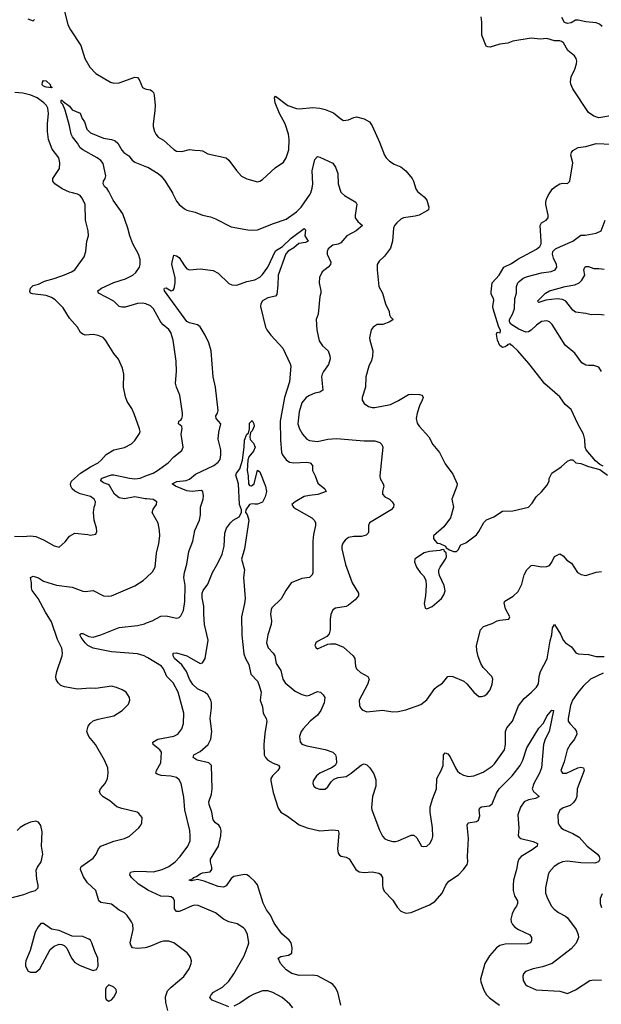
# Model space of a CAD drawing. Header units: inches. Extents: x 1173000 to 1307049, y 522583 to 678455.
# Tile 106 of 256: x 1219027 to 1223488, y 573777 to 581328. Entities that reach past the tile are written whole.
import ezdxf

# ---------------------------------------------------------------- set-up
doc = ezdxf.new("R2010")
doc.units = ezdxf.units.IN
doc.header["$MEASUREMENT"] = 0
for name, color, linetype in [('B2517', 7, 'Continuous'), ('B2518', 7, 'Continuous'), ('B2527', 7, 'Continuous'), ('B2528', 7, 'Continuous')]:
    doc.layers.add(name, color=color, linetype=linetype)

msp = doc.modelspace()

# ---------------------------------------------------------------- linework, layer by layer
at = {"layer": 'B2517', "color": 5}
for points, elevation in [([(1218988.1, 577368.1), (1219054.5, 577365.5), (1219109.6, 577370.4), (1219150, 577365.7), (1219210, 577340.3), (1219290, 577294), (1219330, 577282), (1219375.6, 577324.4), (1219410, 577366.8), (1219450, 577390.6), (1219550, 577380.7), (1219570, 577374.8), (1219610, 577382), (1219618, 577402), (1219617.2, 577430), (1219598, 577490), (1219592, 577550), (1219597, 577590), (1219607, 577610), (1219607.3, 577630), (1219598.4, 577650), (1219570, 577672.6), (1219490, 577691.2), (1219450, 577712.8), (1219429.8, 577730), (1219419.7, 577750), (1219417.4, 577770), (1219423, 577790), (1219493.6, 577850), (1219570, 577899.8), (1219630, 577930.2), (1219652.9, 577950), (1219690, 577993.6), (1219750, 578028.5), (1219830, 578048.4), (1219883.5, 578076.5), (1219910, 578100.4), (1219945.4, 578154.6), (1219949.8, 578170), (1219946.4, 578190), (1219904.4, 578304.4), (1219886, 578346), (1219850, 578400.9), (1219837.2, 578437.2), (1219823.5, 578510), (1219825.3, 578610), (1219815, 578655), (1219786, 578726), (1219750, 578769.3), (1219684.7, 578870), (1219667.3, 578890), (1219630, 578907.4), (1219590, 578914.7), (1219530, 578909.7), (1219510, 578915.6), (1219494, 578930), (1219470, 578969.4), (1219410, 579039.3), (1219359.1, 579119.1), (1219299.4, 579179.4), (1219270, 579198.3), (1219230, 579213.7), (1219124.9, 579224.9), (1219109.6, 579230), (1219104, 579244), (1219108.8, 579270), (1219130.7, 579289.3), (1219170, 579300.7), (1219216.3, 579323.7), (1219290, 579342.9), (1219370, 579371.3), (1219425.3, 579394.7), (1219449.8, 579410.2), (1219522.4, 579510), (1219535.1, 579550), (1219543, 579630), (1219554.3, 579670), (1219552.8, 579710), (1219531.2, 579790), (1219528.3, 579910), (1219522.6, 579930), (1219503.3, 579963.3), (1219490, 579979.7), (1219471.5, 579991.5), (1219432.8, 580000)], 880), ([(1220000, 579147.4), (1219994, 579150), (1219970, 579154.7), (1219930, 579150.9), (1219835.6, 579124.4), (1219810, 579124), (1219789.5, 579130), (1219749.6, 579170), (1219631.8, 579231.8), (1219626, 579250), (1219655.1, 579270), (1219750, 579313.8), (1219839.6, 579340.4), (1219895.1, 579370), (1219918, 579390), (1219946.6, 579430), (1219951.1, 579450), (1219949.7, 579490), (1219937.4, 579530), (1219894, 579610), (1219871.1, 579670), (1219857.4, 579730), (1219818.9, 579838.9), (1219743, 579943), (1219714.8, 580000)], 860), ([(1220000, 577653.3), (1219990, 577654), (1219910, 577669.8), (1219830, 577652.7), (1219790, 577662), (1219752.8, 577690), (1219715.5, 577755.5), (1219704.2, 577764.2), (1219670, 577775.8), (1219649.3, 577790.7), (1219650, 577794.8), (1219654.2, 577810), (1219664.2, 577815.8), (1219730, 577837.7), (1219750, 577838), (1219870, 577811.7), (1219910, 577807.5), (1219950, 577813.4), (1220000, 577831.8)], 860), ([(1220000, 574213.8), (1219990, 574210.9), (1219930, 574204.4), (1219891.2, 574211.2), (1219878.7, 574230), (1219874.7, 574250), (1219897.4, 574350), (1219894.3, 574390), (1219884.7, 574410), (1219850, 574458.4), (1219830, 574477.6), (1219790, 574499.6), (1219730, 574546), (1219650, 574558.4), (1219632.7, 574570), (1219611.3, 574651.3), (1219546.6, 574710), (1219516.1, 574756.1), (1219494.5, 574810), (1219496, 574830), (1219503.3, 574836.7), (1219590, 574898), (1219613.3, 574930), (1219631.8, 574970), (1219649.8, 574990.3), (1219750, 575027.6), (1219830.9, 575049.1), (1219870, 575066.4), (1219941.2, 575130), (1219956, 575150), (1219962.7, 575170), (1219965.2, 575210), (1219941.5, 575241.5), (1219928, 575250), (1219810, 575278.4), (1219772.9, 575292.9), (1219717.3, 575337.2), (1219667.9, 575367.9), (1219645.6, 575390), (1219639.6, 575410), (1219647.3, 575430), (1219682, 575470), (1219700.5, 575510), (1219706, 575550), (1219703.6, 575590), (1219678.4, 575650), (1219607.3, 575770), (1219558, 575830), (1219542, 575870), (1219552.3, 575910), (1219568.2, 575931.8), (1219590, 575950.4), (1219630, 575964.4), (1219749, 575990), (1219812.3, 576030), (1219861, 576079), (1219872, 576110), (1219869.4, 576130), (1219842.7, 576170), (1219813.2, 576190), (1219770, 576207), (1219730, 576216.2), (1219610, 576199.3), (1219570, 576200.9), (1219470, 576193.3), (1219371.2, 576211.2), (1219343.5, 576223.5), (1219321.8, 576241.8), (1219307.5, 576267.5), (1219304.4, 576290), (1219311, 576330), (1219352.9, 576450), (1219355.1, 576470), (1219348.8, 576508.8), (1219315.7, 576575.7), (1219271.9, 576710), (1219224.2, 576784.2), (1219169.4, 576889.4), (1219122, 576950), (1219117.2, 576970), (1219116.8, 577010), (1219109.8, 577050.2), (1219130, 577062), (1219170, 577048.8), (1219210, 577023.1), (1219310, 576992.8), (1219430, 576976.3), (1219510, 576945.3), (1219530, 576943.1), (1219590, 576952), (1219670, 576910.3), (1219710, 576907.2), (1219730, 576910.3), (1219910, 576986.4), (1219972.9, 577027.1), (1220000, 577051.6)], 860), ([(1220000, 576440.5), (1219981.2, 576450), (1219930, 576464), (1219730, 576479.8), (1219590, 576508.2), (1219550, 576529.8), (1219530, 576549.8), (1219497.6, 576590), (1219488.9, 576611.1), (1219498.6, 576621.4), (1219510, 576622.3), (1219557.8, 576597.8), (1219590, 576593.6), (1219650, 576611.3), (1219790, 576667.5), (1219930, 576681.6), (1219984.2, 576695.8), (1220000, 576701.7)], 840), ([(1218930, 574586), (1219059.6, 574620.4), (1219110, 574641), (1219148.9, 574651.1), (1219168, 574670), (1219169, 574690), (1219157.2, 574737.2), (1219154.3, 574805.7), (1219163.7, 574830), (1219192.6, 574870), (1219203.5, 574930), (1219193.6, 574990), (1219199.6, 575099.6), (1219190, 575148), (1219170, 575175.3), (1219150, 575182), (1219110, 575173.2), (1219070, 575157.2), (1219030, 575133.2), (1219008.5, 575111.5)], 880), ([(1220000, 574659.9), (1219939.1, 574699.1), (1219885, 574750), (1219870.9, 574770), (1219877, 574790), (1219910, 574798.6), (1220000, 574795.2)], 840)]:
    msp.add_lwpolyline(points, dxfattribs=dict(at, elevation=elevation))
at = {"layer": 'B2517', "color": 5, "elevation": 880}
for points in [[(1219210, 574398), (1219190, 574398), (1219167.9, 574372.1), (1219145.5, 574330), (1219108, 574190), (1219074, 574110), (1219070.9, 574090.9), (1219070.8, 574070), (1219090.7, 574030.7), (1219110, 574022.8), (1219150, 574023), (1219182, 574050), (1219261.6, 574198.4), (1219290, 574222.8), (1219330, 574238.8), (1219350, 574236), (1219367.5, 574227.5), (1219388, 574208), (1219423.8, 574130), (1219450, 574099.1), (1219490, 574075.5), (1219549.1, 574050.9), (1219590, 574036), (1219615.3, 574044.7), (1219628.9, 574071.1), (1219625.2, 574130), (1219599.5, 574190), (1219580.9, 574250), (1219570, 574269), (1219558, 574278), (1219510, 574298), (1219430, 574299), (1219330, 574344), (1219270, 574354)], [(1219710, 573926), (1219690, 573906), (1219684.7, 573890), (1219684.7, 573830), (1219690, 573814), (1219710, 573802), (1219730, 573812), (1219750, 573832), (1219768.7, 573870), (1219768, 573890), (1219750, 573908)]]:
    msp.add_lwpolyline(points, close=True, dxfattribs=at)
at = {"layer": 'B2518', "color": 5}
for points, elevation in [([(1219332.7, 581550), (1219395.6, 581290), (1219415.6, 581250), (1219496.2, 581130), (1219527, 581030), (1219564, 580964), (1219610, 580916.2), (1219724, 580850), (1219750, 580841.1), (1219790, 580844.9), (1219910, 580888.5), (1219930, 580885.5), (1219942.4, 580870), (1219970, 580807.7), (1219990, 580797.1), (1220000, 580795.4)], 880), ([(1219090, 581335.5), (1219130, 581318.8), (1219141.2, 581330)], 880), ([(1219432.8, 580000), (1219410, 580005), (1219353.6, 580030), (1219297, 580070), (1219280.7, 580090), (1219280.5, 580110), (1219332.4, 580187.6), (1219335.5, 580230), (1219326, 580270), (1219275.1, 580335.1), (1219248.3, 580410), (1219239.6, 580470), (1219239.3, 580530), (1219247.6, 580610), (1219242.4, 580650), (1219231.8, 580670), (1219212.9, 580690), (1219159.7, 580730), (1219112.3, 580750), (1219050, 580764.5), (1218990, 580769.9)], 880), ([(1219714.8, 580000), (1219709.9, 580010), (1219697.5, 580030), (1219677.1, 580050), (1219666.8, 580070), (1219669.8, 580090), (1219683.5, 580110), (1219688.2, 580130), (1219666.3, 580226.3), (1219649.1, 580249.1), (1219621.1, 580270), (1219510, 580330.5), (1219490, 580346.4), (1219470, 580382.5), (1219431.8, 580430), (1219422.6, 580450), (1219410, 580514), (1219374.9, 580634.9), (1219358.2, 580678.2), (1219345.8, 580690), (1219345.2, 580710), (1219350, 580711.6), (1219359.9, 580699.9), (1219410, 580664.9), (1219430, 580638), (1219490.4, 580610.4), (1219505.5, 580570), (1219523.7, 580543.7), (1219540.8, 580490), (1219570, 580461.3), (1219670, 580420.3), (1219730, 580410.4), (1219759.7, 580399.7), (1219780.5, 580380.5), (1219810, 580327.7), (1219825.5, 580310), (1219863.4, 580283.4), (1219890.4, 580250), (1219910, 580234.9), (1220000, 580200.1)], 860)]:
    msp.add_lwpolyline(points, dxfattribs=dict(at, elevation=elevation))
at = {"layer": 'B2518', "color": 5, "elevation": 860}
msp.add_lwpolyline([(1219270, 580806), (1219230, 580810.8), (1219210, 580818.6), (1219199.5, 580830), (1219202.2, 580850), (1219210, 580862.8), (1219230, 580859.7), (1219262, 580830), (1219261.7, 580821.7), (1219273, 580810), (1219273.2, 580806.8)], close=True, dxfattribs=at)
at = {"layer": 'B2527', "color": 5}
for points, elevation in [([(1220198.5, 580000), (1220199.1, 579999.1), (1220230, 579935.3), (1220250.2, 579910.1), (1220290, 579878.7), (1220310, 579867.2), (1220372.7, 579852.7), (1220430, 579830.4), (1220490, 579817), (1220530, 579802), (1220650, 579740.5), (1220777.3, 579717.3), (1220810, 579713.8), (1220850, 579717.8), (1220974.1, 579765.9), (1221070, 579797.4), (1221150, 579853.7), (1221185.1, 579890), (1221256, 579990), (1221259, 580000)], 860), ([(1221496.1, 580000), (1221518.8, 579978.8), (1221604, 579930), (1221614, 579914), (1221598.9, 579830), (1221600.3, 579810), (1221619.7, 579779.7), (1221655.5, 579750), (1221608, 579710), (1221535.3, 579670), (1221490, 579616.4), (1221470, 579607.7), (1221430, 579599.7), (1221394.3, 579570), (1221384.9, 579550), (1221385.8, 579530), (1221413.7, 579470), (1221410.4, 579450), (1221393, 579430), (1221346.1, 579393.9), (1221325.3, 579350), (1221323.1, 579310), (1221337.6, 579250), (1221337.1, 579230), (1221330, 579206), (1221317.6, 579070), (1221300.5, 579030), (1221305.7, 578950), (1221324.4, 578864.4), (1221350, 578827.3), (1221392.7, 578790), (1221407, 578750), (1221408.7, 578728.7), (1221395.2, 578684.8), (1221356.5, 578630), (1221347.4, 578610), (1221343.1, 578590), (1221351.5, 578488.4), (1221328.7, 578471.3), (1221290, 578463.1), (1221250, 578447.1), (1221224.2, 578430), (1221190.4, 578390), (1221170, 578322), (1221161.3, 578230), (1221173.8, 578190), (1221195.6, 578150), (1221230, 578111.8), (1221250, 578102), (1221310, 578093.2), (1221390, 578111), (1221456.5, 578116.5), (1221670, 578098.9), (1221750, 578097.4), (1221790, 578085.5), (1221805.5, 578070), (1221812.4, 578050), (1221790.4, 577830), (1221793, 577810), (1221814.9, 577770), (1221819.5, 577750), (1221810.4, 577710), (1221810.5, 577690), (1221827.3, 577670), (1221862.8, 577650), (1221884, 577630), (1221896.3, 577610), (1221893.4, 577590), (1221876.3, 577570), (1221710.6, 577470), (1221701.3, 577450), (1221701.7, 577398.3), (1221699.3, 577390), (1221684.6, 577375.4), (1221650, 577364.4), (1221590, 577364.7), (1221550, 577356.3), (1221522.3, 577337.7), (1221505.3, 577314.7), (1221498, 577290), (1221498, 577270), (1221524.9, 577150), (1221577.4, 577010), (1221626.7, 576930), (1221624.9, 576910), (1221601.3, 576878.7), (1221550, 576837.2), (1221530, 576828.7), (1221450, 576815.8), (1221430, 576802), (1221413, 576767), (1221407.2, 576730), (1221408.7, 576650), (1221400.3, 576619.7), (1221382.6, 576597.4), (1221310, 576559.5), (1221299.1, 576550), (1221290.8, 576530), (1221301, 576510), (1221310, 576502.8), (1221390, 576538), (1221410, 576542.4), (1221450, 576541.3), (1221510, 576515.3), (1221584.9, 576450), (1221596.5, 576430), (1221603.7, 576370), (1221610.4, 576350), (1221640.7, 576320.7), (1221696.3, 576290), (1221708, 576270), (1221695.8, 576230), (1221630.5, 576110), (1221633.4, 576070), (1221640.7, 576050), (1221654.6, 576034.6), (1221690, 576019.3), (1221810, 576033.1), (1221890, 576020.4), (1221930, 576021.6), (1221990, 576035.5), (1222104.4, 576075.6), (1222150, 576113.4), (1222210, 576198), (1222230, 576215.5), (1222270, 576239.1), (1222310, 576290.6), (1222325.6, 576294.4), (1222350, 576290.4), (1222434.4, 576254.4), (1222456.1, 576236.1), (1222510.7, 576170), (1222550, 576138), (1222570, 576137.1), (1222590, 576142.4), (1222610, 576155.5), (1222634.7, 576190), (1222650, 576231.3), (1222656.3, 576270), (1222649.6, 576290), (1222581.5, 576361.5), (1222564.4, 576390), (1222544.7, 576444.7), (1222533.5, 576490), (1222529.8, 576530.2), (1222561.6, 576650), (1222584.8, 576675.2), (1222650, 576696.5), (1222690, 576718), (1222710, 576724.2), (1222779, 576730), (1222786.6, 576750), (1222754.5, 576810), (1222743.7, 576856.3), (1222749, 576870), (1222813.4, 576906.6), (1222850, 576944), (1222879.8, 577000.2), (1222895.6, 577070), (1222916.8, 577110), (1222950, 577141.3), (1222964.2, 577144.2), (1223030, 577132.4), (1223070, 577135.8), (1223090, 577143.1), (1223110, 577167.7), (1223130, 577211.3), (1223170, 577230.8), (1223196.3, 577216.3), (1223224.7, 577184.7), (1223259.5, 577159.5), (1223306.8, 577090), (1223332.8, 577072.8), (1223370, 577065.7), (1223450, 577090.3), (1223490, 577097)], 860), ([(1222090.5, 580000), (1222130, 579970.4), (1222150, 579944.9), (1222164.9, 579890), (1222161.6, 579870), (1222155.5, 579864.5), (1222090.4, 579830), (1222059.5, 579820.5), (1221970, 579809), (1221950, 579799), (1221919.1, 579770), (1221901.7, 579750), (1221893.4, 579730), (1221885.7, 579630), (1221870, 579577.2), (1221824.4, 579515.6), (1221783.4, 579476.6), (1221769.1, 579450.9), (1221768.9, 579410), (1221781.3, 579281.3), (1221810.4, 579230), (1221832.2, 579150), (1221861.6, 579090), (1221864.5, 579064.5), (1221870.7, 579050.7), (1221892, 579030), (1221866, 579010), (1221811.3, 578990), (1221770, 578991.8), (1221737.1, 578970), (1221723.7, 578950), (1221710.3, 578889.7), (1221711.5, 578870), (1221736.1, 578790), (1221733.1, 578746.9), (1221725.7, 578714.3), (1221704.9, 578670), (1221683.1, 578590), (1221679.6, 578510), (1221654.4, 578430), (1221654.4, 578410), (1221670, 578385.5), (1221702.5, 578362.5), (1221730, 578354), (1221750, 578353.4), (1221870, 578378.5), (1221932.3, 578407.7), (1222010, 578453.7), (1222030, 578457), (1222093.7, 578453.7), (1222111, 578450), (1222118, 578438), (1222120.7, 578430), (1222114.9, 578410), (1222093, 578367), (1222075.3, 578310), (1222068.5, 578270), (1222074.9, 578234.9), (1222090.3, 578210.3), (1222164.7, 578130), (1222196, 578070), (1222248.1, 578008.1), (1222290, 577921), (1222350, 577842.8), (1222382.8, 577770), (1222381, 577750), (1222342.8, 577650), (1222354.8, 577590), (1222332.5, 577507.5), (1222281.4, 577438.6), (1222202, 577370), (1222202, 577350), (1222210, 577334), (1222230, 577314), (1222250, 577312), (1222294, 577290), (1222298, 577278), (1222323.6, 577263.6), (1222354, 577250), (1222378, 577250), (1222390, 577262), (1222410, 577302), (1222450, 577316), (1222530, 577378.8), (1222550, 577402.8), (1222588.4, 577471.6), (1222608.5, 577491.5), (1222664.9, 577515.1), (1222730, 577559.1), (1222810, 577561.1), (1222930, 577591), (1222958.9, 577621.1), (1222989.2, 577670), (1223030, 577706.8), (1223070, 577754.8), (1223089.2, 577790), (1223089.3, 577810.7), (1223109.4, 577850.6), (1223181.5, 577898.5), (1223230, 577942), (1223252.7, 577952.7), (1223270, 577954), (1223294, 577930), (1223330, 577924), (1223390, 577901.6), (1223477.6, 577877.6), (1223536.1, 577836.1)], 880), ([(1223503.3, 577903.3), (1223477, 577917), (1223444.4, 577944.4), (1223372.3, 578030), (1223364.5, 578050), (1223361.6, 578110), (1223351.5, 578150), (1223307.6, 578230), (1223258, 578338), (1223210, 578378), (1223170, 578436.9), (1223055.8, 578535.8), (1222932.2, 578692.2), (1222847.8, 578790), (1222810, 578825.6), (1222794.6, 578834.6), (1222790, 578842.7), (1222770, 578838), (1222766, 578830), (1222750, 578819.3), (1222730, 578815.1), (1222710, 578829.2), (1222692.3, 578870), (1222684.5, 578915.5), (1222690, 578930.8), (1222713.6, 578926.4), (1222715.1, 578944.9), (1222698.7, 578978.7), (1222659.2, 579110), (1222656.4, 579130), (1222663.9, 579176.1), (1222662, 579190), (1222644.2, 579224.2), (1222642.2, 579242.2), (1222651.6, 579310), (1222704.2, 579370), (1222740.7, 579430), (1222800.6, 579459.4), (1222847.6, 579492.4), (1222990, 579568.3), (1223016.1, 579590), (1223025.9, 579610), (1223027.8, 579630), (1223020.3, 579750), (1223029.8, 579770.2), (1223064.5, 579790), (1223079.8, 579810), (1223080.4, 579830), (1223062.4, 579910), (1223061.6, 579930), (1223067.7, 579952.3), (1223080.1, 579979.9), (1223093.1, 580000)], 880), ([(1223489.6, 578630), (1223470, 578663.7), (1223430, 578676.2), (1223390, 578675.1), (1223370, 578679.3), (1223338, 578698), (1223286, 578770), (1223212.2, 578832.2), (1223111, 578990), (1223090.6, 579010.6), (1223070, 579018.5), (1223030, 579012.8), (1222990, 578986.2), (1222950, 578946.5), (1222930, 578935), (1222910, 578933.2), (1222854.9, 578954.9), (1222794, 578994), (1222784, 579010), (1222784, 579030), (1222807.9, 579070), (1222822.3, 579110), (1222826.2, 579190), (1222836.5, 579230), (1222838.1, 579281.9), (1222849.1, 579310), (1222858.7, 579321.3), (1222890, 579345.4), (1222922.1, 579357.9), (1223030, 579386.4), (1223102.9, 579397.1), (1223133.6, 579410), (1223147.3, 579430), (1223145.6, 579450), (1223120.3, 579500.3), (1223115.1, 579530), (1223117.7, 579550), (1223137.7, 579570), (1223174, 579590), (1223271.1, 579628.9), (1223330, 579674.7), (1223364.1, 579675.9), (1223450, 579692), (1223487, 579710), (1223518.7, 579790)], 860), ([(1220000, 576701.7), (1220042.4, 576717.6), (1220110, 576753.1), (1220150, 576757.6), (1220230, 576739.1), (1220238.9, 576741.1), (1220250, 576744), (1220263.6, 576756.4), (1220282.6, 576797.4), (1220292.7, 576867.3), (1220295.1, 576990), (1220286.9, 577050), (1220291.1, 577090), (1220308.2, 577151.8), (1220323, 577250), (1220354, 577330), (1220371.5, 577410), (1220405.4, 577490), (1220412.6, 577530), (1220414.2, 577590), (1220434.2, 577650), (1220437.3, 577677.2), (1220431, 577711), (1220418, 577718), (1220350, 577710.3), (1220310, 577714.8), (1220222.4, 577750), (1220195.4, 577770), (1220232.2, 577787.8), (1220305, 577795), (1220330, 577804.3), (1220375.8, 577844.2), (1220516.9, 577910), (1220550, 577934.6), (1220563.4, 577956.6), (1220570.6, 577990), (1220569, 578030), (1220549.8, 578110.2), (1220554, 578166), (1220570.9, 578230), (1220534.7, 578270), (1220531, 578290), (1220544.1, 578310), (1220548.9, 578330), (1220529.8, 578509.7), (1220509.7, 578590), (1220495.1, 578790), (1220477.3, 578850), (1220448.7, 578910), (1220411.8, 578971.8), (1220390, 578987.6), (1220330, 579002.9), (1220310, 579015), (1220136.9, 579250), (1220134.6, 579265.4), (1220138, 579270), (1220151.4, 579271.4), (1220190, 579248.4), (1220204.8, 579255.2), (1220212.4, 579267.6), (1220218.9, 579310), (1220218.3, 579350), (1220195.1, 579450), (1220196, 579470), (1220210, 579522.8), (1220230, 579518), (1220250, 579503.7), (1220290, 579440.3), (1220310, 579418.7), (1220330, 579410.4), (1220410, 579418.4), (1220510, 579406), (1220550, 579383.8), (1220630, 579306.4), (1220653.7, 579293.7), (1220692.3, 579292.3), (1220770, 579321.1), (1220830, 579333.8), (1220870, 579353.6), (1220890, 579373.8), (1220930, 579431.3), (1220990, 579555.8), (1221041.6, 579590), (1221108.3, 579651.7), (1221210, 579727.2), (1221218, 579718), (1221214.8, 579670), (1221238.9, 579630), (1221219.8, 579620.2), (1221167.7, 579612.3), (1221130, 579578.5), (1221086.4, 579553.6), (1221067.1, 579532.9), (1221009.6, 579370), (1221007.7, 579292.3), (1220999, 579221.1), (1220990, 579208.7), (1220930, 579196.4), (1220890, 579173.3), (1220875.8, 579150), (1220874, 579130), (1220912.9, 578970), (1220922.3, 578950), (1220952.7, 578910), (1221045.8, 578810), (1221102.3, 578690), (1221106, 578670), (1221097.3, 578550), (1221057.5, 578430), (1221025, 578250), (1221027, 578107), (1221036.2, 578010), (1221042, 577990), (1221070, 577952), (1221096.2, 577936.2), (1221130, 577931.1), (1221230, 577935.8), (1221254, 577930), (1221272, 577910), (1221272.4, 577870), (1221293.1, 577830), (1221313.1, 577773.1), (1221368, 577730), (1221378.8, 577710), (1221313.8, 577686.2), (1221250, 577680.2), (1221210, 577671.1), (1221139.1, 577630), (1221114.9, 577610), (1221128.4, 577590), (1221150, 577574.6), (1221267.2, 577507.2), (1221287.1, 577487.1), (1221295.5, 577470), (1221296.6, 577450), (1221280.4, 577379.6), (1221275.5, 577330), (1221274.2, 577085.8), (1221270, 577069.8), (1221250, 577049.9), (1221190, 577042.1), (1221110.5, 577010), (1221068.7, 576951.3), (1221033.3, 576886.7), (1220962, 576818), (1220955.3, 576804.7), (1220950.4, 576770), (1220957.2, 576717.2), (1220954.6, 576690), (1220929, 576610), (1220921.1, 576550), (1220932.4, 576510), (1220971.1, 576471.1), (1220983.1, 576450), (1220993.7, 576390), (1221030, 576337.3), (1221045.7, 576270), (1221063.5, 576243.5), (1221140, 576180), (1221190, 576153.1), (1221230, 576144), (1221250, 576147.6), (1221310, 576175.8), (1221333.4, 576170), (1221355.5, 576150), (1221366.4, 576130), (1221363.1, 576090), (1221337.7, 576030), (1221310, 575995.8), (1221254, 575950), (1221200.4, 575890), (1221186.4, 575870), (1221172.4, 575830), (1221177.1, 575790), (1221192, 575772), (1221230, 575759.5), (1221370, 575732.6), (1221427.7, 575710), (1221450.4, 575690), (1221455.5, 575670), (1221456.3, 575630), (1221447.3, 575610), (1221418.8, 575590), (1221330, 575551.2), (1221303, 575530), (1221279.1, 575490), (1221276.3, 575470), (1221282.8, 575450), (1221298.4, 575438.4), (1221327.3, 575427.3), (1221370, 575426), (1221390, 575444), (1221416.1, 575483.9), (1221436.6, 575503.4), (1221470, 575516.5), (1221530, 575523.1), (1221570, 575548.9), (1221650, 575614), (1221670, 575620.4), (1221690, 575613), (1221712, 575592), (1221743.9, 575543.9), (1221759.9, 575499.9), (1221758.8, 575450), (1221734, 575370), (1221726.1, 575286.1), (1221728.9, 575268.9), (1221788, 575112), (1221810, 575066), (1221827.5, 575047.5), (1221850, 575036), (1221890, 575025.5), (1221910, 575025.5), (1221930, 575030.3), (1222030, 575074.4), (1222050, 575075.5), (1222073.8, 575053.8), (1222110, 574991), (1222126.8, 574986.8), (1222150, 574990.8), (1222172.3, 575010), (1222190, 575044.7), (1222194.9, 575065.1), (1222193, 575130), (1222175.8, 575250), (1222175.8, 575290), (1222193, 575350), (1222224, 575430), (1222226, 575510), (1222259.8, 575570), (1222274, 575610), (1222277.2, 575690), (1222290, 575706), (1222310, 575698.8), (1222330, 575676.3), (1222370.2, 575590.1), (1222386.2, 575566.2), (1222403.1, 575550), (1222430, 575534.9), (1222470, 575524), (1222510, 575530.2), (1222581.5, 575558.5), (1222650, 575602.6), (1222670, 575620.3), (1222746.3, 575730), (1222754.5, 575770), (1222752.3, 575870), (1222763.6, 575896.4), (1222808, 575950), (1222853.5, 576066.5), (1222897.1, 576122.9), (1222951.8, 576170), (1222990, 576210.6), (1223005.7, 576234.3), (1223011.8, 576290), (1223022.6, 576330), (1223072.1, 576427.9), (1223095.2, 576564.8), (1223108.4, 576610), (1223115.1, 576664.9), (1223130, 576690.4), (1223176.5, 576616.5), (1223195.8, 576570), (1223212.7, 576550), (1223259.2, 576519.2), (1223294, 576474), (1223310, 576466.3), (1223390, 576460.2), (1223450, 576445), (1223510, 576445.8)], 840), ([(1223510, 579063.1), (1223470, 579067.6), (1223410, 579063.8), (1223370, 579074.6), (1223290, 579085.3), (1223270, 579100.5), (1223215.1, 579170), (1223190, 579182.4), (1223150, 579186.5), (1223062, 579178), (1223010, 579159.6), (1222998.4, 579170), (1223061, 579230), (1223091.3, 579250), (1223210, 579282.2), (1223285.4, 579294.6), (1223319.2, 579310), (1223337.8, 579330), (1223361.5, 579370), (1223355.4, 579410), (1223362.2, 579430), (1223370, 579436.3), (1223390, 579436.1), (1223430, 579420.2), (1223470, 579420.2), (1223510, 579414)], 840), ([(1220000, 577831.8), (1220049.6, 577850), (1220084.4, 577870), (1220165.1, 577930), (1220210, 577976.3), (1220270, 578024), (1220280.7, 578050), (1220266.3, 578150), (1220273.1, 578193.1), (1220269.6, 578209.6), (1220246, 578230), (1220248.7, 578250), (1220262.4, 578257.6), (1220270.9, 578269.1), (1220276.3, 578290), (1220275.1, 578310), (1220256.2, 578450), (1220229.6, 578510), (1220221.7, 578541.7), (1220228.4, 578630), (1220228, 578710), (1220204.8, 578870), (1220186.9, 578930), (1220171.5, 578951.5), (1220128.2, 578988.2), (1220109.8, 579009.8), (1220054.3, 579110), (1220030, 579134.7), (1220000, 579147.4)], 860), ([(1221489.7, 573770), (1221468.2, 573870), (1221447.6, 573910), (1221429.8, 573929.8), (1221410, 573943), (1221310, 573995.1), (1221270, 574000.3), (1221170, 573997.4), (1221114.4, 574014.4), (1221070, 574042.3), (1221026.6, 574090), (1221009.5, 574130.5), (1221030, 574143.8), (1221090, 574154.4), (1221113.6, 574170), (1221117.4, 574210), (1221110, 574249), (1221094.7, 574270), (1221038.4, 574318.4), (1220979.5, 574399.5), (1220950, 574460.5), (1220921.2, 574501.2), (1220893.6, 574553.6), (1220850, 574693.3), (1220830, 574720.3), (1220790, 574757.7), (1220770, 574769.8), (1220750, 574772.1), (1220670, 574756.8), (1220650, 574741.5), (1220610, 574686.4), (1220590, 574675.5), (1220550, 574680.3), (1220441.7, 574721.7), (1220390, 574734.3), (1220343.8, 574723.8), (1220328, 574730), (1220358.3, 574741.7), (1220360.7, 574750), (1220382, 574758), (1220410, 574778.5), (1220430, 574785.1), (1220487.9, 574792.1), (1220500.7, 574810), (1220501.6, 574830), (1220491.5, 574870), (1220491.5, 574890), (1220552.8, 574990), (1220568.7, 575070), (1220571.9, 575110), (1220568.2, 575130), (1220554.7, 575150), (1220528.1, 575168.1), (1220511.4, 575191.4), (1220499.9, 575250), (1220479.5, 575310), (1220478.7, 575330), (1220497.2, 575390), (1220502.5, 575430), (1220497.7, 575610), (1220478, 575630), (1220387, 575650), (1220356.9, 575670), (1220361.6, 575690), (1220410, 575715.6), (1220473.3, 575770), (1220493.6, 575810), (1220501.6, 575870), (1220487.3, 575970), (1220498.4, 576050), (1220497.3, 576090), (1220492.2, 576110), (1220470.4, 576150.4), (1220450, 576169.8), (1220390, 576197.5), (1220354, 576230), (1220330.4, 576270), (1220305.3, 576330), (1220270, 576381.6), (1220215, 576430), (1220204.2, 576450), (1220203.6, 576470), (1220230, 576471.6), (1220310, 576450.1), (1220410, 576390.3), (1220430, 576397.1), (1220449.8, 576430.2), (1220471.9, 576570), (1220445, 576690), (1220439.1, 576770), (1220439.9, 576830), (1220426.2, 576893.8), (1220426.2, 576930), (1220435.1, 576950), (1220470, 576999.3), (1220505.2, 577090), (1220544.3, 577155.7), (1220579.9, 577230), (1220595.7, 577290), (1220601.1, 577390), (1220612.3, 577427.7), (1220643.6, 577470), (1220665.1, 577490), (1220710, 577514.5), (1220729.3, 577550), (1220727.5, 577570), (1220714.1, 577610), (1220704.1, 577770), (1220685.3, 577834.7), (1220689.6, 577850), (1220716.1, 577883.9), (1220736.3, 577950), (1220749.9, 578050), (1220750, 578104.7), (1220770, 578150.4), (1220782.7, 578157.3), (1220789, 578191), (1220790, 578234.8), (1220810, 578254), (1220822.4, 578230), (1220826.4, 578210), (1220810, 578174), (1220797.5, 578162.5), (1220792.7, 578130), (1220795.8, 578110), (1220819.8, 578079.8), (1220831.8, 578050), (1220820.3, 578019.7), (1220784.4, 577975.5), (1220775.8, 577950), (1220772.2, 577870), (1220780.2, 577830), (1220781.1, 577770), (1220790, 577755.5), (1220805.6, 577754.4), (1220825.2, 577770), (1220850, 577874), (1220870, 577862), (1220913, 577750), (1220918.8, 577710), (1220910.5, 577670), (1220890, 577629.5), (1220850, 577614), (1220830, 577611.8), (1220810, 577615.6), (1220790, 577609.8), (1220760.3, 577570), (1220758, 577550), (1220772.9, 577532.9), (1220783.6, 577490), (1220751.7, 577270), (1220728.9, 577190), (1220751.7, 577110), (1220742.4, 577050), (1220755.5, 576890), (1220751.6, 576850), (1220729.2, 576750), (1220731.8, 576608.2), (1220746.2, 576466.2), (1220758.6, 576430), (1220784.2, 576384.2), (1220799.8, 576310), (1220850, 576256.1), (1220862.3, 576230), (1220880.2, 576170), (1220871.7, 576110), (1220890, 576058), (1220894.4, 576010), (1220916.3, 575970), (1220921.6, 575950), (1220907, 575853), (1220900.2, 575770), (1220902, 575690), (1220911.3, 575670), (1220930, 575649.3), (1220970, 575626.4), (1221011.9, 575611.9), (1221018.9, 575598.9), (1221020.2, 575590), (1221006, 575570), (1220965.5, 575530), (1220953.8, 575510), (1220953.6, 575490), (1220970, 575400.7), (1221010, 575282.8), (1221030.3, 575250.3), (1221080.7, 575220.7), (1221170, 575154.9), (1221231.7, 575131.7), (1221330, 575106.7), (1221430, 575114.9), (1221470.8, 575110), (1221474.9, 575090), (1221464.7, 574970), (1221470, 574937.3), (1221481, 574921), (1221492.3, 574912.3), (1221530, 574904.7), (1221553.1, 574893.1), (1221604.2, 574810), (1221630, 574792.9), (1221669.1, 574789.1), (1221730, 574793.8), (1221782.3, 574782.3), (1221795.3, 574775.3), (1221810.2, 574750.2), (1221808.9, 574690), (1221811.6, 574670), (1221823.8, 574643.8), (1221890, 574576.4), (1221923.2, 574523.2), (1221950, 574490.5), (1221990, 574476.4), (1222030, 574482.4), (1222170, 574541.3), (1222210, 574566.4), (1222268, 574630), (1222294.7, 574690), (1222319.3, 574720.7), (1222392, 574770), (1222431.6, 574810), (1222458.4, 574850), (1222464.5, 574870), (1222462.4, 574910), (1222468.6, 575050), (1222460.5, 575150), (1222467, 575170), (1222530, 575179.3), (1222546, 575190), (1222556, 575224), (1222551.5, 575268.5), (1222556.6, 575283.4), (1222570, 575291.7), (1222630, 575299), (1222650, 575315.8), (1222684.3, 575395.7), (1222706, 575430), (1222803.7, 575530), (1222865.5, 575610), (1222885.3, 575650), (1222916.5, 575743.5), (1223010, 575894.9), (1223046, 575934), (1223070, 575986), (1223110, 576032.4), (1223122, 576030), (1223088.6, 575870), (1223058.4, 575810), (1223045.4, 575770), (1223029.4, 575590), (1223014.4, 575550), (1222971.5, 575470), (1222959.1, 575430), (1222967.9, 575410), (1223010.7, 575370), (1222984.7, 575355.3), (1222930, 575346.3), (1222897.7, 575330), (1222868.4, 575290), (1222848.5, 575230), (1222854.7, 575130), (1222850.3, 575070.3), (1222858, 575058), (1222870, 575048.2), (1222966.1, 575026.1), (1222997.6, 575010), (1222995.3, 574990), (1222958.6, 574961.4), (1222873.8, 574910), (1222856.2, 574890), (1222846.7, 574870), (1222838.7, 574810), (1222814.8, 574730), (1222811.1, 574691.1), (1222811.5, 574650), (1222823.6, 574610), (1222844.5, 574570), (1222844.2, 574550), (1222838.2, 574530), (1222822.8, 574510), (1222803.9, 574470), (1222793.8, 574430), (1222796.5, 574410), (1222806.7, 574390), (1222825.2, 574370), (1222851.8, 574350), (1222939.5, 574310), (1222952.2, 574290), (1222954, 574266), (1222944.9, 574250), (1222919.5, 574240.5), (1222750, 574239.6), (1222710, 574228.3), (1222684.5, 574210), (1222631.1, 574150), (1222595.4, 574090), (1222561.1, 573970), (1222564.2, 573950), (1222586.3, 573886.3), (1222607.4, 573850), (1222630, 573827.2), (1222706.7, 573770)], 820), ([(1220000, 577051.6), (1220046.5, 577093.5), (1220065.6, 577130), (1220076.6, 577236.6), (1220094.5, 577310), (1220101.5, 577370), (1220099.8, 577410), (1220088.3, 577468.3), (1220044.2, 577550), (1220050, 577574.8), (1220076.2, 577610), (1220078, 577630), (1220049.7, 577649.7), (1220000, 577653.3)], 860), ([(1220000, 574795.2), (1220053.1, 574793.1), (1220120.9, 574810), (1220170, 574834.7), (1220220.5, 574870), (1220258.3, 574910), (1220315.4, 574990), (1220333.5, 575030), (1220335.3, 575070), (1220330.8, 575110), (1220293.8, 575270), (1220285.7, 575365.7), (1220266, 575470), (1220250, 575499.5), (1220230, 575515.8), (1220185.9, 575525.9), (1220111.5, 575531.5), (1220081.8, 575541.8), (1220071.8, 575550), (1220076, 575570), (1220109.8, 575630), (1220114, 575710), (1220102, 575730), (1220049.4, 575770), (1220047.2, 575787.2), (1220085.2, 575810), (1220210, 575832.8), (1220238.7, 575850), (1220271.3, 575890), (1220283.1, 575930), (1220286.2, 576010), (1220242.8, 576170), (1220203.2, 576243.2), (1220155.4, 576290), (1220131.1, 576350), (1220115.1, 576370), (1220010, 576435.4), (1220000, 576440.5)], 840), ([(1223502.7, 576317.3), (1223406.4, 576270), (1223350, 576217.7), (1223310, 576172.3), (1223268.4, 576110), (1223251.1, 576070), (1223233.8, 575970), (1223234.4, 575950), (1223246.5, 575930), (1223286, 575890), (1223297.8, 575870), (1223300.6, 575850), (1223283.5, 575810), (1223250.2, 575770), (1223226.7, 575730), (1223203.2, 575636.8), (1223178.7, 575570), (1223190.3, 575550.4), (1223222, 575550), (1223309.2, 575590.8), (1223330, 575595), (1223352.2, 575590), (1223356.9, 575570), (1223303.9, 575430), (1223299.6, 575370), (1223293.8, 575350), (1223275.8, 575324.2), (1223250, 575302.2), (1223196.9, 575283.1), (1223170, 575265.2), (1223155.5, 575230), (1223158, 575170), (1223164.9, 575150), (1223179.1, 575130), (1223197.1, 575117.1), (1223270, 575087.3), (1223318, 575058), (1223378.9, 574990), (1223458, 574930), (1223472.7, 574910), (1223476, 574890), (1223468, 574870), (1223439.1, 574860.9), (1223330, 574861.2), (1223230, 574875.5), (1223190, 574870.9), (1223161.8, 574858.2), (1223126.4, 574833.6), (1223088.2, 574791.8), (1223079.5, 574770), (1223059.6, 574670), (1223060.8, 574630), (1223075.2, 574590), (1223106.3, 574530), (1223126.8, 574506.8), (1223160.2, 574480.2), (1223214.2, 574454.2), (1223230, 574440.5), (1223295.8, 574350), (1223311.7, 574311.7), (1223313.4, 574290), (1223294.8, 574245.2), (1223257.3, 574202.7), (1223110.2, 574089.8), (1223036.3, 574063.7), (1222964.7, 574050), (1222906.8, 574030), (1222890.6, 574010), (1222886.2, 573993.8), (1222890, 573961), (1222907.7, 573930), (1222919.9, 573919.9), (1222989.2, 573889.2), (1223170, 573877.6), (1223230, 573860.7), (1223290, 573888), (1223401.3, 573958.7), (1223430, 573964.2), (1223490, 573962)], 840), ([(1220630, 573758.8), (1220503.7, 573810), (1220485.6, 573830), (1220495.1, 573850), (1220513.6, 573870), (1220583, 573910), (1220630, 573956), (1220670, 574011.8), (1220749.8, 574150), (1220780.4, 574230), (1220783.9, 574250), (1220773.2, 574313.2), (1220757.6, 574350), (1220744.2, 574364.2), (1220695.2, 574395.2), (1220630, 574409.7), (1220590, 574431.3), (1220530, 574479.7), (1220395.2, 574535.2), (1220370, 574537.2), (1220350, 574532.7), (1220270, 574495.9), (1220250, 574488.9), (1220229.8, 574489.8), (1220213.3, 574510), (1220214.6, 574570), (1220206.6, 574590), (1220190, 574600.3), (1220170, 574604.6), (1220110, 574607.7), (1220010, 574653.4), (1220000, 574659.9)], 840), ([(1223496.1, 574623.9), (1223480.5, 574590), (1223478.4, 574550), (1223490, 574518.8)], 860), ([(1220162.3, 573730), (1220148, 573790), (1220145.1, 573834.9), (1220160.3, 573879.7), (1220187.8, 573910), (1220286.3, 573990), (1220327.6, 574050), (1220341.6, 574090), (1220343.6, 574110), (1220337.4, 574137.4), (1220329.7, 574149.7), (1220311.5, 574171.5), (1220210, 574249.6), (1220170, 574260.5), (1220130, 574262), (1220110, 574257.7), (1220030, 574222.4), (1220000, 574213.8)], 860), ([(1221121.2, 573750), (1221098.9, 573778.9), (1221039.3, 573830), (1220967.9, 573867.9), (1220930, 573880.5), (1220890, 573879.7), (1220823.9, 573856.1), (1220790, 573838), (1220714.8, 573785.2), (1220670, 573762.4)], 840)]:
    msp.add_lwpolyline(points, dxfattribs=dict(at, elevation=elevation))
at = {"layer": 'B2527', "color": 5, "elevation": 880}
msp.add_lwpolyline([(1222270, 577266), (1222250, 577258), (1222170, 577249.2), (1222130, 577239.3), (1222070, 577201.2), (1222058.8, 577190), (1222054.8, 577170), (1222070.6, 577130), (1222098, 577090), (1222123.4, 577063.4), (1222141.3, 577030), (1222144.2, 576990), (1222140.3, 576910), (1222130.6, 576850), (1222136, 576816), (1222151, 576811), (1222190, 576828.2), (1222261.2, 576890), (1222281.2, 576918.8), (1222291.3, 576948.7), (1222283.5, 576990), (1222246.6, 577066.6), (1222242, 577090), (1222243, 577110), (1222251.5, 577130), (1222292.7, 577190), (1222301.2, 577210), (1222299, 577239), (1222286, 577250), (1222282, 577262)], close=True, dxfattribs=at)
at = {"layer": 'B2528', "color": 5}
for points, elevation in [([(1223590, 580595.6), (1223470, 580576), (1223430, 580589.3), (1223390, 580616), (1223270, 580797.2), (1223254.9, 580834.9), (1223251.7, 580851.7), (1223258, 580890), (1223285.1, 580950), (1223297.4, 580990), (1223299.7, 581010), (1223295.1, 581030), (1223281.6, 581050), (1223231.4, 581091.4), (1223197.7, 581150), (1223182, 581162), (1223170, 581166.2), (1223130, 581166.4), (1223070, 581183.9), (1223018.2, 581178.2), (1222950, 581187.4), (1222810, 581162.7), (1222770, 581148), (1222710, 581139.5), (1222636.9, 581116.9), (1222618.9, 581118.9), (1222606.3, 581126.3), (1222571.3, 581210), (1222573, 581310), (1222566, 581350)], 880), ([(1223495.6, 581275.6), (1223475, 581295), (1223450, 581305.1), (1223370, 581311), (1223310, 581324.7), (1223290, 581324.4), (1223257, 581303), (1223230, 581299.2), (1223206.5, 581306.4), (1223184.4, 581344.4)], 860), ([(1220000, 580795.4), (1220030, 580790.4), (1220041.7, 580781.7), (1220052, 580770), (1220057.4, 580750), (1220065.2, 580670), (1220064.7, 580630), (1220050.3, 580530), (1220050.3, 580510), (1220061.7, 580470), (1220070.3, 580450.3), (1220090, 580428), (1220130, 580403.8), (1220210, 580332), (1220230, 580319.5), (1220270, 580318), (1220330, 580333.4), (1220370, 580326.7), (1220410, 580326.4), (1220430, 580322), (1220470, 580299.3), (1220610, 580267.7), (1220630, 580250.8), (1220690, 580170.8), (1220728.5, 580128.5), (1220768.4, 580108.4), (1220850, 580084.9), (1220870, 580090.5), (1220890, 580103), (1220987.7, 580192.3), (1221050, 580236.3), (1221071.1, 580270), (1221092.6, 580330), (1221094.5, 580410), (1221088.6, 580450), (1221064.4, 580530), (1221020.2, 580610), (1220986, 580690), (1220982.4, 580730), (1220990, 580742), (1221082.4, 580670), (1221150, 580647.1), (1221170, 580645.2), (1221274.4, 580654.4), (1221330, 580650.3), (1221370, 580640.3), (1221434.4, 580614.4), (1221490, 580566.8), (1221510, 580556.3), (1221550, 580560.5), (1221590, 580579.3), (1221610, 580582.4), (1221668.7, 580568.7), (1221710, 580544), (1221730, 580514.8), (1221786, 580390), (1221824.9, 580290), (1221837.3, 580270), (1221864.1, 580244.1), (1221900.3, 580220.3), (1221950, 580199.3), (1221990, 580168), (1222036.5, 580110), (1222047, 580090), (1222064.4, 580030), (1222077.1, 580010), (1222090.5, 580000)], 880), ([(1223093.1, 580000), (1223112.7, 580030), (1223136, 580050), (1223170, 580070.2), (1223190, 580074), (1223230, 580072.2), (1223246.3, 580090), (1223269.7, 580229.7), (1223254.7, 580290), (1223259.7, 580310), (1223270, 580325.5), (1223310, 580348.5), (1223370, 580354.9), (1223450, 580379.3), (1223570, 580374.9)], 880), ([(1221259, 580000), (1221270, 580036), (1221274.6, 580070), (1221270.6, 580170), (1221290, 580257.3), (1221310, 580278.7), (1221330, 580274), (1221430, 580228), (1221450, 580197.3), (1221466, 580150), (1221468.7, 580070), (1221490, 580005.7), (1221496.1, 580000)], 860), ([(1220000, 580200.1), (1220010, 580196.2), (1220088.5, 580150), (1220110, 580131.5), (1220137.7, 580097.7), (1220198.5, 580000)], 860)]:
    msp.add_lwpolyline(points, dxfattribs=dict(at, elevation=elevation))

doc.saveas('drawing.dxf')
